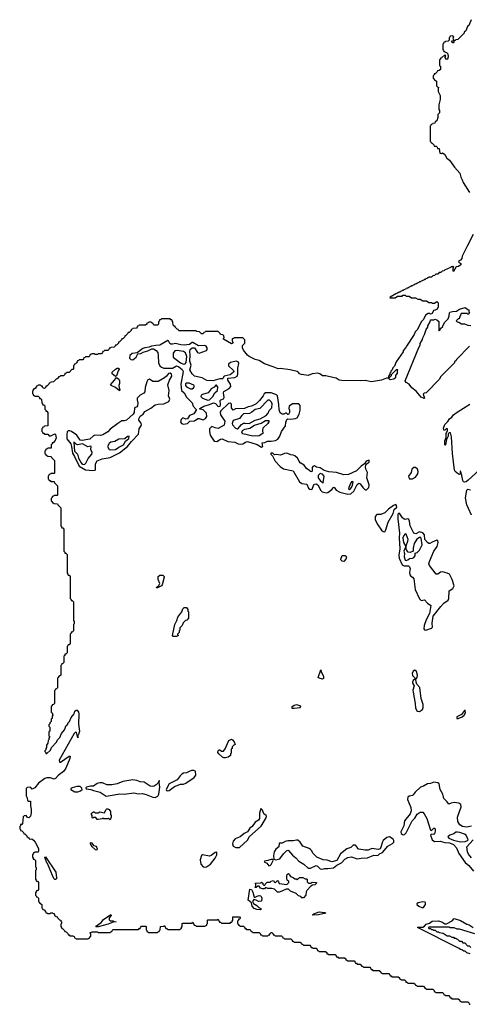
# Model space of a CAD drawing. Extents: x 2886962 to 3052311, y 540590 to 918621.
# Tile 133 of 164: x 2967110 to 2972806, y 835160 to 847645. Entities that reach past the tile are written whole.
import ezdxf

# ---------------------------------------------------------------- set-up
doc = ezdxf.new("R2010")
doc.units = 0

msp = doc.modelspace()

# ---------------------------------------------------------------- linework, layer by layer
at = {"layer": '0CON20XD'}
for points in [[(2972830, 847645), (2972798, 847572), (2972782, 847558), (2972760, 847505), (2972740, 847485), (2972740, 847475), (2972660, 847395), (2972635, 847390), (2972625, 847380), (2972610, 847380), (2972610, 847355), (2972605, 847350), (2972595, 847350), (2972582, 847365), (2972590, 847375), (2972610, 847380), (2972602, 847415), (2972610, 847425), (2972595, 847440), (2972562, 847438), (2972560, 847425), (2972550, 847415), (2972550, 847385), (2972538, 847372), (2972505, 847370), (2972498, 847362), (2972482, 847358), (2972480, 847345), (2972470, 847335), (2972470, 847265), (2972480, 847255), (2972482, 847242), (2972515, 847230), (2972535, 847210), (2972540, 847175), (2972528, 847145), (2972515, 847140), (2972500, 847165), (2972500, 847175), (2972510, 847185), (2972495, 847200), (2972455, 847160), (2972442, 847158), (2972440, 847145), (2972430, 847135), (2972430, 847065), (2972440, 847055), (2972440, 847015), (2972425, 847000), (2972402, 846998), (2972400, 846985), (2972375, 846960), (2972362, 846958), (2972360, 846945), (2972350, 846935), (2972350, 846905), (2972360, 846895), (2972362, 846882), (2972375, 846880), (2972390, 846865), (2972390, 846805), (2972402, 846792), (2972420, 846785), (2972410, 846775), (2972410, 846735), (2972438, 846685), (2972436, 846635), (2972418, 846565), (2972418, 846508), (2972428, 846495), (2972430, 846465), (2972408, 846442), (2972407, 846405), (2972395, 846362), (2972372, 846348), (2972368, 846332), (2972345, 846330), (2972338, 846322), (2972322, 846318), (2972320, 846305), (2972310, 846295), (2972310, 846105), (2972320, 846095), (2972322, 846082), (2972335, 846080), (2972358, 846058), (2972362, 846042), (2972385, 846040), (2972398, 846028), (2972402, 846012), (2972425, 846010), (2972432, 845952), (2972455, 845950), (2972465, 845958), (2972495, 845937), (2972521, 845891), (2972556, 845865), (2972618, 845775), (2972685, 845700), (2972697, 845647), (2972717, 845615), (2972729, 845579), (2972810, 845455)], [(2972855, 844920), (2972777, 844773), (2972716, 844645), (2972710, 844615), (2972693, 844597), (2972670, 844585), (2972672, 844572), (2972700, 844555), (2972700, 844535), (2972670, 844515), (2972640, 844510), (2972605, 844450), (2972600, 844455), (2972600, 844495), (2972610, 844505), (2972595, 844520), (2972588, 844512), (2972575, 844510), (2972568, 844502), (2972492, 844468), (2972485, 844460), (2972462, 844458), (2972445, 844440), (2972422, 844438), (2972405, 844420), (2972382, 844418), (2972365, 844400), (2972342, 844398), (2972325, 844380), (2972295, 844380), (2972288, 844372), (2972275, 844370), (2972268, 844362), (2972255, 844360), (2972248, 844352), (2972235, 844350), (2972228, 844342), (2972215, 844340), (2972208, 844332), (2972195, 844330), (2972188, 844322), (2972175, 844320), (2972168, 844312), (2972155, 844310), (2972148, 844302), (2972135, 844300), (2972128, 844292), (2972115, 844290), (2972108, 844282), (2972095, 844280), (2972088, 844272), (2972075, 844270), (2972068, 844262), (2972055, 844260), (2972048, 844252), (2972035, 844250), (2972028, 844242), (2972015, 844240), (2972008, 844232), (2971995, 844230), (2971988, 844222), (2971975, 844220), (2971968, 844212), (2971955, 844210), (2971948, 844202), (2971935, 844200), (2971928, 844192), (2971915, 844190), (2971908, 844182), (2971895, 844180), (2971888, 844172), (2971875, 844170), (2971802, 844128), (2971800, 844120), (2971865, 844120), (2971895, 844140), (2971955, 844140), (2971965, 844150), (2971995, 844150), (2972005, 844140), (2972045, 844140), (2972075, 844120), (2972125, 844120), (2972155, 844100), (2972185, 844100), (2972215, 844080), (2972265, 844080), (2972295, 844060), (2972325, 844060), (2972335, 844050), (2972365, 844050), (2972395, 844070), (2972410, 844055), (2972410, 844005), (2972398, 843975), (2972375, 843962), (2972352, 843958), (2972335, 843920), (2972315, 843913), (2972305, 843920), (2972285, 843920), (2972252, 843898), (2972227, 843845), (2972202, 843818), (2972145, 843712), (2972120, 843685), (2972107, 843655), (2972008, 843505), (2972007, 843495), (2971968, 843445), (2971966, 843434), (2971880, 843305), (2971857, 843253), (2971838, 843232), (2971830, 843205), (2971812, 843188), (2971810, 843175), (2971800, 843165), (2971800, 843145), (2971780, 843125), (2971782, 843112), (2971795, 843110), (2971818, 843132), (2971822, 843148), (2971882, 843208), (2971895, 843210), (2971900, 843205), (2971890, 843195), (2971890, 843165), (2971870, 843135), (2971870, 843105), (2971850, 843085), (2971805, 843080), (2971790, 843085), (2971785, 843100), (2971755, 843100), (2971695, 843076), (2971565, 843052), (2971485, 843071), (2971425, 843066), (2971185, 843068), (2971158, 843075), (2971120, 843100), (2971075, 843109), (2970988, 843128), (2970945, 843131), (2970914, 843154), (2970885, 843164), (2970816, 843154), (2970765, 843134), (2970680, 843145), (2970650, 843155), (2970648, 843168), (2970625, 843182), (2970535, 843204), (2970415, 843222), (2970385, 843217), (2970323, 843244), (2970210, 843280), (2970142, 843322), (2970095, 843335), (2970015, 843374), (2969995, 843392), (2969946, 843455), (2969933, 843485), (2969932, 843515), (2969960, 843545), (2969960, 843585), (2969935, 843610), (2969825, 843610), (2969818, 843602), (2969802, 843598), (2969800, 843575), (2969813, 843547), (2969795, 843536), (2969690, 843595), (2969690, 843605), (2969700, 843615), (2969698, 843638), (2969685, 843650), (2969652, 843652), (2969648, 843668), (2969625, 843690), (2969465, 843690), (2969458, 843682), (2969442, 843678), (2969435, 843660), (2969415, 843660), (2969388, 843688), (2969353, 843693), (2969345, 843700), (2969125, 843700), (2969118, 843718), (2969105, 843720), (2969080, 843745), (2969078, 843758)], [(2972235, 842840), (2972195, 842858), (2972133, 842933), (2972077, 842977), (2972043, 843023), (2972007, 843045), (2971994, 843065), (2972165, 843490), (2972182, 843518), (2972185, 843540), (2972212, 843588), (2972215, 843610), (2972240, 843655), (2972260, 843715), (2972280, 843745), (2972280, 843765), (2972310, 843815), (2972315, 843840), (2972355, 843840), (2972375, 843848), (2972395, 843840), (2972418, 843818), (2972420, 843705), (2972425, 843700), (2972438, 843712), (2972442, 843728), (2972470, 843755), (2972470, 843765), (2972495, 843810), (2972538, 843852), (2972552, 843888), (2972554, 843926), (2972560, 843935), (2972594, 843946), (2972645, 843950), (2972680, 843975), (2972755, 843997), (2972785, 843970), (2972798, 843968), (2972800, 843935), (2972808, 843922), (2972795, 843910), (2972785, 843910), (2972775, 843920), (2972702, 843918), (2972690, 843885), (2972680, 843875), (2972678, 843852), (2972665, 843850), (2972652, 843838), (2972640, 843825), (2972652, 843812), (2972675, 843810), (2972705, 843790), (2972745, 843788), (2972785, 843770), (2972825, 843768)], [(2969078, 843758), (2969065, 843760), (2969052, 843772), (2969050, 843815), (2969040, 843825), (2969038, 843838), (2969025, 843840), (2969015, 843850), (2968905, 843850), (2968898, 843842), (2968882, 843838), (2968880, 843825), (2968870, 843815), (2968870, 843785), (2968855, 843770), (2968815, 843770), (2968800, 843785), (2968798, 843798), (2968785, 843800), (2968775, 843810), (2968745, 843810), (2968738, 843802), (2968722, 843798), (2968720, 843785), (2968705, 843770), (2968625, 843770), (2968618, 843762), (2968602, 843758), (2968600, 843745), (2968588, 843732), (2968545, 843730), (2968538, 843722), (2968522, 843718), (2968520, 843705), (2968508, 843692), (2968495, 843680), (2968482, 843678), (2968480, 843665), (2968468, 843652), (2968455, 843640), (2968442, 843638), (2968440, 843625), (2968428, 843612), (2968415, 843600), (2968402, 843598), (2968400, 843585), (2968375, 843560), (2968362, 843558), (2968360, 843545), (2968335, 843520), (2968322, 843518), (2968320, 843505), (2968308, 843492), (2968265, 843490), (2968258, 843482), (2968242, 843478), (2968240, 843465), (2968228, 843452), (2968185, 843450), (2968178, 843442), (2968162, 843438), (2968160, 843425), (2968145, 843410), (2968105, 843410), (2968095, 843400), (2968065, 843400), (2968055, 843410), (2968025, 843410), (2968018, 843402), (2968002, 843398), (2968000, 843385), (2967988, 843372), (2967945, 843370), (2967938, 843362), (2967922, 843358), (2967920, 843345), (2967908, 843332), (2967865, 843330), (2967858, 843322), (2967842, 843318), (2967840, 843305), (2967828, 843292), (2967815, 843280), (2967802, 843278), (2967800, 843265), (2967790, 843255), (2967790, 843215), (2967785, 843210), (2967772, 843208), (2967738, 843172), (2967705, 843170), (2967698, 843162), (2967682, 843158), (2967680, 843145), (2967665, 843130), (2967625, 843130), (2967618, 843122), (2967602, 843118), (2967600, 843105), (2967585, 843090), (2967572, 843088), (2967538, 843052), (2967505, 843050), (2967498, 843042), (2967482, 843038), (2967480, 843025), (2967455, 843000), (2967442, 842998), (2967440, 842985), (2967425, 842970), (2967412, 842972), (2967400, 842985), (2967398, 842998), (2967385, 843000), (2967375, 843010), (2967345, 843010), (2967338, 843002), (2967322, 842998), (2967320, 842985), (2967308, 842972), (2967295, 842960), (2967282, 842958), (2967280, 842945), (2967270, 842935), (2967270, 842905), (2967280, 842895), (2967282, 842882), (2967295, 842880), (2967305, 842870), (2967345, 842870), (2967360, 842855), (2967362, 842842), (2967375, 842840), (2967388, 842828), (2967390, 842785), (2967400, 842775), (2967402, 842762), (2967415, 842760), (2967427, 842747), (2967430, 842705), (2967440, 842695), (2967442, 842682), (2967455, 842680), (2967468, 842665), (2967467, 842493), (2967425, 842490), (2967418, 842482), (2967402, 842478), (2967400, 842465), (2967390, 842455), (2967390, 842425), (2967400, 842415), (2967402, 842402), (2967415, 842400), (2967425, 842390), (2967465, 842390), (2967485, 842370), (2967505, 842368), (2967555, 842393), (2967565, 842387), (2967571, 842345), (2967558, 842308), (2967535, 842280), (2967522, 842278), (2967520, 842265), (2967510, 842255), (2967508, 842212), (2967465, 842210), (2967458, 842202), (2967442, 842198), (2967440, 842185), (2967430, 842175), (2967430, 842145), (2967440, 842135), (2967442, 842122), (2967455, 842120), (2967465, 842110), (2967508, 842108), (2967512, 842092), (2967550, 842055), (2967550, 841895), (2967545, 841890), (2967505, 841890), (2967498, 841882), (2967482, 841878), (2967480, 841865), (2967470, 841855), (2967470, 841825), (2967480, 841815), (2967482, 841802), (2967495, 841800), (2967505, 841790), (2967548, 841788), (2967552, 841772), (2967590, 841735), (2967590, 841615), (2967585, 841610), (2967545, 841610), (2967538, 841602), (2967522, 841598), (2967520, 841585), (2967510, 841575), (2967510, 841545), (2967520, 841535), (2967522, 841522), (2967535, 841520), (2967545, 841510), (2967588, 841508), (2967592, 841492), (2967630, 841455), (2967630, 841225), (2967640, 841215), (2967642, 841202), (2967655, 841200), (2967670, 841185), (2967670, 840905), (2967680, 840895), (2967682, 840882), (2967695, 840880), (2967710, 840865), (2967710, 840625), (2967720, 840615), (2967722, 840602), (2967735, 840600), (2967750, 840585), (2967750, 840305), (2967760, 840295), (2967762, 840282), (2967775, 840280), (2967790, 840265), (2967790, 840025), (2967800, 840015), (2967800, 839985), (2967790, 839975), (2967790, 839895), (2967775, 839880), (2967762, 839878), (2967760, 839865), (2967750, 839855), (2967750, 839735), (2967735, 839720), (2967722, 839718), (2967720, 839705), (2967710, 839695), (2967710, 839615), (2967695, 839600), (2967682, 839598), (2967680, 839585), (2967670, 839575), (2967670, 839495), (2967655, 839480), (2967642, 839478), (2967640, 839465), (2967630, 839455), (2967630, 839335), (2967615, 839320), (2967602, 839318), (2967600, 839305), (2967590, 839295), (2967590, 839175), (2967575, 839160), (2967562, 839158), (2967560, 839145), (2967550, 839135), (2967550, 838975), (2967538, 838962), (2967522, 838958), (2967520, 838945), (2967510, 838935), (2967510, 838865), (2967520, 838855), (2967530, 838825), (2967520, 838815), (2967520, 838785), (2967510, 838775), (2967510, 838745), (2967492, 838728), (2967490, 838715), (2967480, 838705), (2967480, 838685), (2967490, 838675), (2967490, 838625), (2967480, 838615), (2967480, 838565), (2967490, 838555), (2967480, 838535), (2967480, 838515), (2967470, 838505), (2967467, 838473), (2967450, 838445), (2967450, 838415), (2967440, 838405), (2967440, 838385), (2967430, 838375), (2967430, 838365), (2967440, 838355), (2967442, 838342), (2967455, 838340), (2967498, 838382), (2967512, 838418), (2967578, 838482), (2967590, 838515), (2967618, 838542), (2967640, 838595), (2967678, 838642), (2967700, 838695), (2967718, 838712), (2967720, 838725), (2967728, 838732), (2967740, 838745), (2967760, 838795), (2967798, 838842), (2967810, 838875), (2967825, 838890), (2967838, 838888), (2967856, 838866), (2967859, 838845), (2967854, 838714), (2967866, 838625), (2967855, 838580), (2967848, 838572), (2967845, 838540), (2967830, 838605), (2967815, 838610), (2967800, 838595), (2967610, 838255), (2967612, 838232), (2967625, 838230), (2967735, 838308), (2967748, 838308), (2967746, 838275), (2967695, 838154), (2967665, 838111), (2967599, 838061), (2967565, 838023), (2967545, 838014), (2967500, 838030), (2967455, 838030), (2967427, 838023), (2967346, 837964), (2967303, 837907), (2967268, 837888), (2967245, 837913), (2967205, 837910), (2967190, 837895), (2967190, 837805), (2967205, 837780), (2967208, 837745), (2967217, 837737), (2967246, 837736), (2967246, 837676), (2967256, 837635), (2967255, 837590), (2967246, 837545), (2967225, 837524), (2967207, 837527), (2967202, 837542), (2967192, 837552), (2967165, 837550), (2967152, 837538), (2967147, 837453), (2967135, 837440), (2967122, 837438), (2967120, 837425), (2967110, 837415), (2967110, 837385), (2967120, 837375), (2967122, 837362), (2967138, 837358), (2967158, 837338), (2967162, 837322), (2967175, 837320), (2967200, 837295), (2967202, 837282), (2967215, 837280), (2967230, 837265), (2967232, 837252), (2967265, 837258), (2967285, 837240), (2967306, 837215), (2967347, 837135), (2967350, 837105), (2967345, 837090), (2967305, 837090), (2967295, 837080), (2967282, 837078), (2967280, 837065), (2967270, 837055), (2967270, 837025), (2967280, 837015), (2967282, 837002), (2967295, 837000), (2967310, 836985), (2967310, 836905), (2967320, 836895), (2967320, 836865), (2967310, 836855), (2967310, 836745), (2967320, 836735), (2967322, 836722), (2967335, 836720), (2967350, 836705), (2967350, 836615), (2967335, 836600), (2967322, 836598), (2967320, 836585), (2967310, 836575), (2967310, 836545), (2967320, 836535), (2967322, 836522), (2967335, 836520), (2967350, 836505), (2967350, 836465), (2967360, 836455), (2967362, 836442), (2967375, 836440), (2967390, 836425), (2967390, 836385), (2967400, 836375), (2967402, 836362), (2967418, 836358), (2967438, 836338), (2967442, 836322), (2967455, 836320), (2967465, 836310), (2967495, 836310), (2967505, 836320), (2967525, 836320), (2967535, 836310), (2967545, 836310), (2967552, 836292), (2967572, 836272), (2967585, 836270), (2967592, 836252), (2967612, 836232), (2967630, 836225), (2967630, 836215), (2967640, 836205), (2967640, 836185), (2967630, 836175), (2967630, 836145), (2967640, 836135), (2967640, 836125), (2967658, 836118), (2967678, 836098), (2967682, 836082), (2967698, 836078), (2967718, 836058), (2967722, 836042), (2967735, 836040), (2967745, 836030), (2967785, 836030), (2967798, 836018), (2967802, 836002), (2967815, 836000), (2967825, 835990), (2967975, 835990), (2967985, 836000), (2967998, 836002), (2968000, 836015), (2968010, 836025), (2968010, 836055), (2968000, 836065), (2968005, 836070), (2968027, 836077), (2968098, 836078)], [(2969185, 842516), (2969235, 842525), (2969267, 842553), (2969323, 842557), (2969365, 842587), (2969385, 842588), (2969435, 842570), (2969465, 842586), (2969481, 842615), (2969477, 842657), (2969435, 842699), (2969390, 842705), (2969392, 842715), (2969442, 842745), (2969515, 842764), (2969565, 842787), (2969589, 842779), (2969625, 842739), (2969648, 842745), (2969655, 842765), (2969649, 842815), (2969658, 842825), (2969692, 842838), (2969702, 842855), (2969691, 842915), (2969695, 842931), (2969765, 842968), (2969783, 842995), (2969782, 843022), (2969747, 843075), (2969745, 843100), (2969835, 843107), (2969864, 843125), (2969875, 843150), (2969873, 843225), (2969886, 843285), (2969879, 843305), (2969853, 843313), (2969782, 843298), (2969754, 843276), (2969755, 843255), (2969819, 843195), (2969824, 843185), (2969820, 843175), (2969778, 843142), (2969701, 843125), (2969685, 843097), (2969677, 843093), (2969645, 843091), (2969555, 843066), (2969480, 843070), (2969423, 843103), (2969325, 843124), (2969295, 843155), (2969266, 843205), (2969280, 843265), (2969266, 843315), (2969270, 843395), (2969264, 843436), (2969269, 843461), (2969295, 843484), (2969324, 843484), (2969363, 843423), (2969385, 843415), (2969475, 843452), (2969485, 843465), (2969485, 843485), (2969471, 843505), (2969455, 843513), (2969375, 843511), (2969305, 843550), (2969295, 843550), (2969263, 843527), (2969195, 843516), (2969153, 843523), (2969085, 843538), (2969045, 843529), (2969025, 843531), (2969010, 843540), (2968995, 843574), (2968985, 843579), (2968885, 843519), (2968835, 843515), (2968780, 843505), (2968748, 843492), (2968695, 843486), (2968671, 843475), (2968599, 843421), (2968535, 843414), (2968507, 843385), (2968499, 843355), (2968517, 843335), (2968545, 843334), (2968585, 843365), (2968605, 843407), (2968645, 843414), (2968672, 843428), (2968733, 843445), (2968785, 843472), (2968805, 843472), (2968839, 843449), (2968860, 843425), (2968866, 843386), (2968868, 843295), (2968885, 843258), (2968905, 843237), (2968935, 843226), (2969045, 843227), (2969095, 843257), (2969124, 843245), (2969170, 843210), (2969181, 843185), (2969150, 843025), (2969158, 842945), (2969195, 842912), (2969225, 842859), (2969295, 842788), (2969308, 842745), (2969344, 842704), (2969344, 842695), (2969315, 842646), (2969263, 842627), (2969235, 842583), (2969215, 842578), (2969175, 842595), (2969155, 842575), (2969147, 842545), (2969158, 842525), (2969185, 842516)], [(2972810, 843505), (2972642, 843338), (2972640, 843325), (2972620, 843305), (2972620, 843295), (2972442, 843118), (2972430, 843085), (2972258, 842912), (2972235, 842910), (2972222, 842898), (2972240, 842845), (2972235, 842840)], [(2969185, 843279), (2969205, 843280), (2969220, 843300), (2969226, 843375), (2969210, 843420), (2969185, 843436), (2969105, 843452), (2969075, 843445), (2969054, 843415), (2969056, 843365), (2969145, 843295), (2969185, 843279)], [(2968035, 841929), (2968065, 841934), (2968070, 841945), (2968071, 842015), (2968090, 842050), (2968153, 842077), (2968255, 842095), (2968375, 842154), (2968474, 842235), (2968525, 842298), (2968615, 842390), (2968622, 842455), (2968652, 842505), (2968648, 842528), (2968621, 842565), (2968620, 842585), (2968635, 842619), (2968675, 842644), (2968694, 842676), (2968771, 842719), (2968825, 842760), (2968865, 842770), (2968935, 842772), (2969000, 842805), (2969011, 842835), (2968996, 842875), (2969002, 842945), (2968988, 843015), (2969006, 843074), (2969036, 843125), (2969032, 843152), (2969015, 843165), (2968995, 843157), (2968971, 843125), (2968945, 843103), (2968862, 843058), (2968795, 843058), (2968755, 843085), (2968735, 843077), (2968720, 843055), (2968700, 842980), (2968696, 842925), (2968681, 842909), (2968635, 842885), (2968598, 842845), (2968596, 842825), (2968606, 842785), (2968602, 842748), (2968595, 842738), (2968565, 842724), (2968561, 842665), (2968549, 842641), (2968462, 842568), (2968435, 842559), (2968402, 842558), (2968351, 842525), (2968255, 842452), (2968225, 842420), (2968165, 842379), (2968135, 842371), (2968062, 842378), (2968045, 842369), (2968000, 842325), (2967947, 842317), (2967905, 842309), (2967875, 842313), (2967835, 842375), (2967765, 842425), (2967745, 842432), (2967725, 842430), (2967713, 842417), (2967706, 842384), (2967708, 842329), (2967756, 842266), (2967766, 842235), (2967778, 842148), (2967805, 842105), (2967863, 841983), (2967945, 841936), (2968035, 841929)], [(2968325, 843120), (2968280, 843155), (2968283, 843175), (2968325, 843214), (2968345, 843226), (2968365, 843227), (2968371, 843215), (2968357, 843193), (2968335, 843130), (2968325, 843120)], [(2968375, 842940), (2968325, 842980), (2968270, 843005), (2968260, 843015), (2968312, 843075), (2968335, 843110), (2968367, 843085), (2968376, 843066), (2968376, 843034), (2968367, 843005), (2968368, 842978), (2968380, 842955), (2968375, 842940)], [(2969275, 842964), (2969295, 842964), (2969312, 842975), (2969324, 842995), (2969315, 843010), (2969255, 843036), (2969225, 843035), (2969212, 843028), (2969211, 843005), (2969225, 842989), (2969275, 842964)], [(2969495, 842822), (2969515, 842824), (2969557, 842865), (2969583, 842915), (2969617, 842945), (2969620, 842985), (2969605, 843011), (2969595, 843012), (2969572, 842985), (2969535, 842964), (2969497, 842913), (2969426, 842894), (2969408, 842882), (2969406, 842865), (2969425, 842846), (2969495, 842822)], [(2970175, 842223), (2970190, 842235), (2970182, 842278), (2970215, 842282), (2970250, 842300), (2970295, 842299), (2970351, 842309), (2970382, 842328), (2970405, 842364), (2970427, 842423), (2970476, 842495), (2970481, 842539), (2970495, 842574), (2970506, 842584), (2970545, 842580), (2970605, 842587), (2970624, 842596), (2970651, 842645), (2970661, 842695), (2970661, 842755), (2970647, 842775), (2970565, 842776), (2970525, 842745), (2970520, 842715), (2970528, 842695), (2970529, 842665), (2970515, 842637), (2970505, 842637), (2970485, 842658), (2970455, 842642), (2970433, 842643), (2970409, 842659), (2970396, 842696), (2970392, 842765), (2970374, 842874), (2970365, 842890), (2970295, 842915), (2970225, 842913), (2970209, 842901), (2970195, 842876), (2970148, 842815), (2970105, 842773), (2970045, 842743), (2970005, 842738), (2969956, 842714), (2969845, 842710), (2969815, 842692), (2969794, 842725), (2969795, 842765), (2969790, 842775), (2969775, 842782), (2969755, 842779), (2969659, 842685), (2969649, 842665), (2969655, 842635), (2969709, 842555), (2969701, 842505), (2969625, 842463), (2969585, 842469), (2969545, 842488), (2969515, 842457), (2969513, 842425), (2969524, 842375), (2969575, 842299), (2969606, 842295), (2969655, 842325), (2969675, 842329), (2969745, 842298), (2969835, 842286), (2969878, 842268), (2969905, 842264), (2969935, 842266), (2969970, 842290), (2969995, 842296), (2970119, 842259), (2970175, 842223)], [(2969865, 842455), (2969875, 842458), (2969919, 842511), (2969943, 842527), (2969965, 842531), (2970015, 842523), (2970095, 842567), (2970155, 842583), (2970232, 842625), (2970258, 842655), (2970272, 842688), (2970306, 842725), (2970307, 842775), (2970300, 842795), (2970275, 842819), (2970255, 842819), (2970153, 842717), (2970095, 842703), (2970052, 842668), (2970019, 842651), (2969944, 842646), (2969922, 842628), (2969895, 842587), (2969815, 842561), (2969801, 842525), (2969805, 842507), (2969844, 842465), (2969865, 842455)], [(2973365, 842332), (2972793, 841807), (2972765, 841783), (2972745, 841780), (2972734, 841785), (2972725, 841802), (2972713, 841865), (2972695, 841920), (2972690, 841920), (2972690, 841885), (2972685, 841880), (2972667, 841883), (2972626, 841915), (2972619, 841935), (2972593, 842145), (2972582, 842355), (2972568, 842408), (2972552, 842408), (2972538, 842392), (2972537, 842365), (2972518, 842322), (2972506, 842255), (2972495, 842250), (2972494, 842306), (2972512, 842348), (2972514, 842396), (2972530, 842435), (2972530, 842455), (2972515, 842460), (2972495, 842440), (2972485, 842440), (2972480, 842465), (2972495, 842510), (2972532, 842548), (2972556, 842584), (2972584, 842606), (2972605, 842636), (2972652, 842668), (2972812, 842768)], [(2970065, 842364), (2969935, 842394), (2969923, 842405), (2969933, 842435), (2969963, 842453), (2970026, 842464), (2970085, 842504), (2970170, 842530), (2970225, 842564), (2970265, 842561), (2970266, 842545), (2970255, 842525), (2970191, 842465), (2970185, 842435), (2970191, 842399), (2970145, 842370), (2970125, 842364), (2970095, 842369), (2970065, 842364)], [(2968265, 842189), (2968325, 842195), (2968365, 842225), (2968425, 842256), (2968449, 842301), (2968494, 842335), (2968496, 842366), (2968475, 842361), (2968440, 842330), (2968365, 842327), (2968315, 842296), (2968265, 842287), (2968245, 842269), (2968224, 842235), (2968245, 842197), (2968265, 842189)], [(2967915, 842005), (2967935, 842010), (2967949, 842021), (2967979, 842081), (2968022, 842135), (2968026, 842155), (2968009, 842195), (2968015, 842235), (2968005, 842239), (2967975, 842228), (2967905, 842266), (2967844, 842254), (2967824, 842264), (2967805, 842285), (2967795, 842286), (2967805, 842174), (2967842, 842135), (2967855, 842085), (2967887, 842025), (2967895, 842014), (2967915, 842005)], [(2971265, 841627), (2971305, 841632), (2971342, 841665), (2971385, 841751), (2971405, 841766), (2971425, 841761), (2971455, 841713), (2971485, 841683), (2971505, 841683), (2971533, 841715), (2971537, 841745), (2971507, 841835), (2971517, 841905), (2971496, 841945), (2971490, 841975), (2971501, 842009), (2971537, 842035), (2971535, 842059), (2971501, 842045), (2971478, 842012), (2971435, 841985), (2971375, 841925), (2971275, 841878), (2971218, 841872), (2971125, 841905), (2971025, 841910), (2970965, 841930), (2970915, 841962), (2970869, 841969), (2970845, 841988), (2970825, 841980), (2970814, 841965), (2970814, 841925), (2970809, 841911), (2970795, 841914), (2970785, 841926), (2970745, 841952), (2970715, 841998), (2970665, 842026), (2970649, 842045), (2970630, 842085), (2970597, 842115), (2970575, 842125), (2970545, 842128), (2970495, 842149), (2970465, 842145), (2970415, 842122), (2970365, 842130), (2970337, 842127), (2970315, 842150), (2970292, 842148), (2970290, 842135), (2970313, 842113), (2970348, 842048), (2970409, 841979), (2970451, 841951), (2970575, 841925), (2970656, 841785), (2970685, 841765), (2970746, 841755), (2970770, 841705), (2970785, 841691), (2970805, 841688), (2970815, 841693), (2970830, 841740), (2970844, 841756), (2970865, 841761), (2970885, 841746), (2970924, 841675), (2970940, 841660), (2970993, 841647), (2971015, 841651), (2971029, 841661), (2971065, 841687), (2971085, 841713), (2971095, 841716), (2971118, 841678), (2971164, 841654), (2971265, 841627)], [(2970955, 841773), (2970967, 841855), (2970945, 841881), (2970915, 841890), (2970893, 841867), (2970892, 841835), (2970915, 841804), (2970945, 841776), (2970955, 841773)], [(2972065, 841821), (2972085, 841824), (2972125, 841844), (2972155, 841885), (2972157, 841915), (2972151, 841945), (2972125, 841968), (2972103, 841967), (2972079, 841945), (2972068, 841902), (2972035, 841855), (2972038, 841838), (2972050, 841825), (2972065, 841821)], [(2971285, 841689), (2971295, 841693), (2971312, 841715), (2971325, 841744), (2971334, 841784), (2971328, 841788), (2971315, 841783), (2971305, 841771), (2971281, 841715), (2971277, 841695), (2971285, 841689)], [(2972835, 841364), (2972794, 841445), (2972776, 841495), (2972758, 841582), (2972775, 841680), (2972785, 841690), (2972820, 841685)], [(2971735, 841153), (2971750, 841175), (2971779, 841275), (2971841, 841385), (2971853, 841435), (2971887, 841465), (2971885, 841485), (2971875, 841496), (2971845, 841486), (2971782, 841438), (2971737, 841393), (2971685, 841372), (2971635, 841369), (2971612, 841345), (2971612, 841305), (2971645, 841240), (2971695, 841174), (2971715, 841157), (2971735, 841153)], [(2972255, 839905), (2972325, 839930), (2972339, 839941), (2972335, 839995), (2972349, 840081), (2972444, 840206), (2972485, 840246), (2972540, 840285), (2972548, 840305), (2972549, 840401), (2972595, 840434), (2972612, 840465), (2972587, 840545), (2972554, 840614), (2972525, 840629), (2972465, 840643), (2972441, 840639), (2972405, 840614), (2972385, 840615), (2972300, 840725), (2972295, 840745), (2972302, 840775), (2972356, 840904), (2972397, 840963), (2972412, 841015), (2972407, 841035), (2972395, 841045), (2972335, 841019), (2972305, 841003), (2972292, 841005), (2972277, 841017), (2972244, 841055), (2972239, 841115), (2972218, 841138), (2972175, 841149), (2972130, 841125), (2972102, 841132), (2972055, 841225), (2972047, 841287), (2972038, 841308), (2972025, 841316), (2971995, 841309), (2971982, 841312), (2971959, 841329), (2971925, 841380), (2971915, 841386), (2971901, 841375), (2971902, 841315), (2971922, 841135), (2971916, 841075), (2971925, 840935), (2971915, 840855), (2971917, 840817), (2971955, 840733), (2971982, 840722), (2972035, 840720), (2972049, 840709), (2972058, 840685), (2972050, 840635), (2972053, 840605), (2972065, 840589), (2972088, 840578), (2972101, 840555), (2972119, 840419), (2972175, 840301), (2972195, 840282), (2972237, 840287), (2972276, 840245), (2972319, 840215), (2972302, 840115), (2972261, 840035), (2972235, 839965), (2972231, 839921), (2972239, 839909), (2972255, 839905)], [(2972005, 840789), (2972025, 840794), (2972048, 840811), (2972085, 840816), (2972105, 840825), (2972118, 840845), (2972121, 840879), (2972145, 840891), (2972175, 840920), (2972208, 840985), (2972195, 841071), (2972185, 841082), (2972175, 841081), (2972143, 841057), (2972107, 841005), (2972093, 840945), (2972093, 840905), (2972055, 840889), (2972033, 840893), (2972013, 840913), (2972006, 840935), (2972007, 840975), (2972029, 841031), (2972032, 841055), (2972005, 841121), (2971995, 841125), (2971975, 841105), (2971965, 841075), (2971972, 841015), (2972000, 840965), (2971975, 840907), (2971983, 840875), (2971980, 840835), (2971995, 840793), (2972005, 840789)], [(2971215, 840773), (2971195, 840778), (2971180, 840795), (2971178, 840805), (2971195, 840850), (2971235, 840850), (2971250, 840835), (2971240, 840805), (2971215, 840773)], [(2968845, 840440), (2968842, 840445), (2968871, 840469), (2968884, 840495), (2968864, 840546), (2968863, 840585), (2968885, 840600), (2968925, 840600), (2968940, 840585), (2968940, 840575), (2968915, 840480), (2968905, 840468), (2968855, 840443), (2968845, 840440)], [(2969095, 839823), (2969055, 839823), (2969044, 839835), (2969077, 839975), (2969102, 840025), (2969115, 840067), (2969162, 840138), (2969177, 840175), (2969195, 840190), (2969225, 840190), (2969240, 840165), (2969240, 840145), (2969250, 840135), (2969250, 840055), (2969228, 840032), (2969212, 840028), (2969182, 839998), (2969168, 839962), (2969140, 839935), (2969140, 839905), (2969130, 839895), (2969130, 839875), (2969110, 839855), (2969110, 839845), (2969120, 839835), (2969095, 839823)], [(2970945, 839284), (2970902, 839295), (2970893, 839305), (2970925, 839400), (2970928, 839378), (2970957, 839315), (2970957, 839293), (2970945, 839284)], [(2972175, 838873), (2972213, 838897), (2972222, 838925), (2972222, 838962), (2972197, 839037), (2972178, 839178), (2972141, 839221), (2972133, 839243), (2972127, 839283), (2972145, 839305), (2972148, 839335), (2972135, 839381), (2972115, 839399), (2972094, 839386), (2972081, 839355), (2972085, 839331), (2972110, 839305), (2972118, 839285), (2972094, 839266), (2972084, 839245), (2972085, 839233), (2972108, 839198), (2972092, 839145), (2972093, 839117), (2972120, 838975), (2972124, 838915), (2972145, 838878), (2972175, 838873)], [(2970585, 838915), (2970665, 838925), (2970673, 838935), (2970663, 838945), (2970615, 838958), (2970585, 838951), (2970554, 838925), (2970565, 838917), (2970585, 838915)], [(2972665, 838785), (2972715, 838805), (2972741, 838825), (2972757, 838855), (2972755, 838888), (2972743, 838885), (2972707, 838833), (2972646, 838805), (2972646, 838786), (2972665, 838785)], [(2969715, 838284), (2969695, 838284), (2969677, 838295), (2969631, 838335), (2969621, 838355), (2969624, 838376), (2969635, 838388), (2969645, 838388), (2969665, 838370), (2969690, 838370), (2969711, 838399), (2969758, 838505), (2969795, 838520), (2969807, 838515), (2969825, 838490), (2969840, 838455), (2969822, 838448), (2969800, 838425), (2969800, 838405), (2969790, 838395), (2969790, 838345), (2969780, 838335), (2969780, 838315), (2969750, 838295), (2969715, 838284)], [(2968985, 837865), (2969005, 837873), (2969069, 837921), (2969145, 837952), (2969185, 837953), (2969215, 837963), (2969319, 838035), (2969343, 838065), (2969337, 838117), (2969316, 838126), (2969285, 838123), (2969255, 838113), (2969225, 838095), (2969185, 838089), (2969165, 838079), (2969142, 838058), (2969105, 838007), (2969002, 837955), (2968965, 837885), (2968968, 837869), (2968985, 837865)], [(2968825, 837782), (2968859, 837801), (2968874, 837826), (2968884, 837915), (2968878, 837972), (2968882, 837995), (2968875, 838000), (2968859, 837965), (2968838, 837942), (2968815, 837927), (2968792, 837922), (2968764, 837925), (2968685, 837975), (2968635, 837979), (2968595, 837996), (2968545, 838006), (2968415, 837987), (2968345, 837957), (2968275, 837943), (2968215, 837944), (2968158, 837968), (2968125, 837968), (2968092, 837958), (2968045, 837928), (2968005, 837927), (2967955, 837915), (2967946, 837905), (2967952, 837892), (2968013, 837883), (2968045, 837869), (2968129, 837849), (2968205, 837798), (2968307, 837817), (2968375, 837830), (2968435, 837826), (2968555, 837841), (2968615, 837829), (2968665, 837835), (2968712, 837822), (2968795, 837785), (2968825, 837782)], [(2967845, 837854), (2967880, 837865), (2967902, 837885), (2967899, 837899), (2967875, 837922), (2967835, 837922), (2967774, 837905), (2967758, 837895), (2967758, 837885), (2967807, 837855), (2967845, 837854)], [(2972832, 837418), (2972772, 837408), (2972720, 837415), (2972685, 837435), (2972662, 837478), (2972656, 837535), (2972702, 837665), (2972698, 837695), (2972675, 837709), (2972615, 837718), (2972578, 837712), (2972545, 837698), (2972525, 837728), (2972481, 837771), (2972470, 837825), (2972437, 837885), (2972426, 837956), (2972405, 837969), (2972355, 837976), (2972315, 837960), (2972275, 837955), (2972225, 837927), (2972187, 837914), (2972121, 837849), (2972095, 837815), (2972085, 837808), (2972045, 837800), (2972027, 837785), (2972024, 837755), (2972066, 837655), (2972068, 837615), (2972055, 837575), (2971985, 837485), (2971975, 837425), (2971940, 837345), (2971944, 837325), (2971958, 837312), (2971975, 837309), (2971985, 837314), (2972004, 837335), (2972082, 837485), (2972115, 837520), (2972147, 837573), (2972185, 837597), (2972215, 837595), (2972234, 837575), (2972267, 837515), (2972315, 837370), (2972325, 837366), (2972355, 837392), (2972365, 837392), (2972373, 837383), (2972375, 837355), (2972365, 837320), (2972355, 837312), (2972325, 837316), (2972316, 837305), (2972335, 837244), (2972366, 837225), (2972435, 837230), (2972495, 837212), (2972555, 837209), (2972605, 837185), (2972642, 837145), (2972675, 837072), (2972755, 836960), (2972799, 836919), (2972858, 836848)], [(2968255, 837500), (2968235, 837520), (2968225, 837512), (2968175, 837512), (2968165, 837520), (2968155, 837510), (2968105, 837502), (2968090, 837505), (2968075, 837530), (2968045, 837530), (2968035, 837520), (2968030, 837525), (2968030, 837555), (2968020, 837565), (2968020, 837585), (2968045, 837600), (2968055, 837600), (2968065, 837590), (2968105, 837590), (2968125, 837600), (2968185, 837590), (2968200, 837625), (2968213, 837637), (2968227, 837637), (2968245, 837630), (2968260, 837605), (2968260, 837565), (2968268, 837555), (2968268, 837535), (2968255, 837500)], [(2969847, 837147), (2969895, 837150), (2969995, 837242), (2970023, 837287), (2970171, 837419), (2970231, 837525), (2970236, 837545), (2970232, 837552), (2970203, 837575), (2970185, 837622), (2970165, 837644), (2970147, 837585), (2970147, 837515), (2970136, 837495), (2970095, 837468), (2970057, 837413), (2970027, 837393), (2969995, 837347), (2969955, 837327), (2969901, 837285), (2969841, 837259), (2969813, 837227), (2969806, 837195), (2969815, 837165), (2969847, 837147)], [(2970945, 836875), (2970975, 836883), (2971015, 836880), (2971085, 836892), (2971127, 836923), (2971185, 836953), (2971228, 837002), (2971265, 837022), (2971315, 837028), (2971383, 837003), (2971435, 837015), (2971515, 837017), (2971595, 837052), (2971645, 837049), (2971670, 837070), (2971705, 837087), (2971775, 837166), (2971833, 837197), (2971849, 837215), (2971850, 837235), (2971842, 837252), (2971795, 837282), (2971763, 837275), (2971715, 837238), (2971705, 837220), (2971687, 837153), (2971675, 837132), (2971655, 837121), (2971573, 837137), (2971525, 837116), (2971485, 837115), (2971405, 837126), (2971393, 837133), (2971386, 837154), (2971365, 837178), (2971333, 837177), (2971305, 837148), (2971255, 837130), (2971175, 837066), (2971127, 836983), (2971065, 836968), (2971005, 836989), (2970955, 836993), (2970874, 837025), (2970824, 837075), (2970812, 837105), (2970796, 837125), (2970777, 837137), (2970695, 837165), (2970665, 837215), (2970635, 837241), (2970615, 837242), (2970575, 837231), (2970505, 837234), (2970474, 837226), (2970435, 837205), (2970395, 837203), (2970392, 837158), (2970355, 837128), (2970332, 837095), (2970324, 837044), (2970329, 836999), (2970353, 836993), (2970405, 837005), (2970451, 837069), (2970491, 837105), (2970505, 837114), (2970515, 837111), (2970565, 837052), (2970608, 837018), (2970646, 836976), (2970709, 836939), (2970765, 836887), (2970795, 836888), (2970865, 836919), (2970882, 836912), (2970915, 836878), (2970945, 836875)], [(2972695, 837222), (2972755, 837223), (2972783, 837235), (2972791, 837245), (2972765, 837305), (2972745, 837319), (2972685, 837337), (2972655, 837344), (2972635, 837342), (2972608, 837322), (2972558, 837305), (2972535, 837285), (2972547, 837265), (2972605, 837240), (2972695, 837222)], [(2968085, 837119), (2968094, 837126), (2968083, 837163), (2968055, 837168), (2968027, 837205), (2968002, 837208), (2968002, 837195), (2968025, 837161), (2968065, 837125), (2968085, 837119)], [(2972835, 837018), (2972795, 837064), (2972783, 837095), (2972775, 837155), (2972856, 837244)], [(2967565, 836743), (2967555, 836743), (2967544, 836754), (2967524, 836795), (2967462, 836945), (2967454, 836955), (2967432, 837015), (2967430, 837025), (2967435, 837030), (2967568, 836835), (2967578, 836765), (2967575, 836750), (2967565, 836743)], [(2969455, 836898), (2969475, 836903), (2969525, 836936), (2969587, 837015), (2969606, 837056), (2969608, 837088), (2969585, 837084), (2969535, 837047), (2969515, 837040), (2969426, 837054), (2969412, 837048), (2969398, 836992), (2969406, 836935), (2969435, 836903), (2969455, 836898)], [(2970265, 836916), (2970285, 836922), (2970296, 836934), (2970319, 836985), (2970316, 836996), (2970295, 836998), (2970255, 836982), (2970212, 836975), (2970208, 836965), (2970240, 836950), (2970265, 836916)], [(2970705, 836510), (2970685, 836510), (2970670, 836525), (2970640, 836535), (2970614, 836564), (2970542, 836595), (2970515, 836620), (2970485, 836620), (2970430, 836595), (2970395, 836583), (2970376, 836584), (2970338, 836618), (2970305, 836630), (2970255, 836630), (2970225, 836640), (2970210, 836625), (2970184, 836624), (2970162, 836632), (2970145, 836660), (2970125, 836660), (2970105, 836640), (2970095, 836640), (2970090, 836645), (2970100, 836655), (2970100, 836685), (2970093, 836697), (2970165, 836700), (2970175, 836708), (2970190, 836695), (2970190, 836685), (2970202, 836672), (2970215, 836670), (2970220, 836685), (2970243, 836707), (2970285, 836710), (2970295, 836720), (2970325, 836730), (2970332, 836712), (2970345, 836700), (2970375, 836730), (2970390, 836715), (2970395, 836690), (2970495, 836680), (2970520, 836705), (2970518, 836718), (2970500, 836735), (2970492, 836755), (2970493, 836787), (2970500, 836805), (2970515, 836818), (2970528, 836808), (2970530, 836795), (2970542, 836782), (2970575, 836770), (2970595, 836750), (2970615, 836750), (2970625, 836740), (2970655, 836770), (2970695, 836770), (2970725, 836750), (2970745, 836750), (2970750, 836745), (2970750, 836715), (2970768, 836698), (2970802, 836698), (2970815, 836710), (2970870, 836705), (2970870, 836695), (2970850, 836675), (2970818, 836672), (2970800, 836660), (2970748, 836605), (2970737, 836585), (2970736, 836544), (2970705, 836510)], [(2970155, 836359), (2970115, 836364), (2970082, 836375), (2970053, 836403), (2970048, 836448), (2970005, 836480), (2970025, 836618), (2970047, 836617), (2970065, 836580), (2970080, 836520), (2970092, 836518), (2970118, 836532), (2970145, 836538), (2970162, 836535), (2970170, 836525), (2970176, 836504), (2970174, 836466), (2970135, 836464), (2970105, 836481), (2970075, 836488), (2970058, 836465), (2970070, 836440), (2970112, 836415), (2970138, 836388), (2970166, 836375), (2970170, 836365), (2970165, 836362), (2970155, 836359)], [(2972205, 836387), (2972225, 836389), (2972251, 836425), (2972252, 836445), (2972245, 836455), (2972215, 836460), (2972156, 836445), (2972142, 836435), (2972142, 836425), (2972165, 836405), (2972205, 836387)], [(2968075, 836142), (2968083, 836155), (2968141, 836199), (2968172, 836235), (2968265, 836300), (2968270, 836285), (2968242, 836258), (2968242, 836232), (2968255, 836220), (2968295, 836220), (2968305, 836210), (2968330, 836205), (2968295, 836200), (2968230, 836175), (2968105, 836144), (2968075, 836142)], [(2968098, 836078), (2968105, 836070), (2968255, 836070), (2968265, 836080), (2968278, 836082), (2968280, 836095), (2968295, 836110), (2968615, 836110), (2968625, 836120), (2968638, 836122), (2968640, 836135), (2968655, 836150), (2968705, 836150), (2968710, 836145), (2968710, 836105), (2968720, 836095), (2968722, 836082), (2968735, 836080), (2968745, 836070), (2968855, 836070), (2968865, 836080), (2968878, 836082), (2968880, 836095), (2968890, 836105), (2968892, 836148), (2968935, 836150), (2968945, 836160), (2968962, 836122), (2968975, 836120), (2968985, 836110), (2969135, 836110), (2969160, 836125), (2969160, 836135), (2969170, 836145), (2969170, 836185), (2969175, 836190), (2969295, 836190), (2969305, 836200), (2969322, 836162), (2969335, 836160), (2969345, 836150), (2969455, 836150), (2969480, 836165), (2969480, 836175), (2969490, 836185), (2969490, 836225), (2969495, 836230), (2969615, 836230), (2969625, 836240), (2969642, 836202), (2969655, 836200), (2969665, 836190), (2969775, 836190), (2969785, 836200), (2969798, 836202), (2969800, 836215), (2969810, 836225), (2969812, 836268), (2969895, 836270), (2969907, 836253), (2969895, 836240), (2969882, 836238), (2969880, 836225), (2969870, 836215), (2969870, 836185), (2969880, 836175), (2969882, 836162), (2969895, 836160), (2969905, 836150), (2969945, 836150), (2969960, 836135), (2969962, 836122), (2969975, 836120), (2969985, 836110), (2970025, 836110), (2970040, 836095), (2970042, 836082), (2970055, 836080), (2970065, 836070), (2970145, 836070), (2970158, 836058), (2970162, 836042), (2970175, 836040), (2970185, 836030), (2970255, 836030), (2970265, 836040), (2970278, 836042), (2970280, 836055), (2970295, 836070), (2970305, 836070), (2970320, 836055), (2970322, 836042), (2970335, 836040), (2970345, 836030), (2970425, 836030), (2970440, 836015), (2970442, 836002), (2970455, 836000), (2970465, 835990), (2970545, 835990), (2970560, 835975), (2970562, 835962), (2970575, 835960), (2970585, 835950), (2970665, 835950), (2970680, 835935), (2970682, 835922), (2970695, 835920), (2970705, 835910), (2970785, 835910), (2970800, 835895), (2970802, 835882), (2970815, 835880), (2970825, 835870), (2970865, 835870), (2970880, 835855), (2970882, 835842), (2970895, 835840), (2970905, 835830), (2970985, 835830), (2971000, 835815), (2971002, 835802), (2971015, 835800), (2971025, 835790), (2971105, 835790), (2971120, 835775), (2971122, 835762), (2971135, 835760), (2971145, 835750), (2971225, 835750), (2971240, 835735), (2971242, 835722), (2971255, 835720), (2971265, 835710), (2971345, 835710), (2971360, 835695), (2971362, 835682), (2971375, 835680), (2971385, 835670), (2971425, 835670), (2971440, 835655), (2971442, 835642), (2971455, 835640), (2971465, 835630), (2971545, 835630), (2971560, 835615), (2971562, 835602), (2971575, 835600), (2971585, 835590), (2971665, 835590), (2971680, 835575), (2971685, 835560), (2971695, 835560), (2971705, 835550), (2971785, 835550), (2971800, 835535), (2971802, 835522), (2971815, 835520), (2971825, 835510), (2971905, 835510), (2971920, 835495), (2971922, 835482), (2971935, 835480), (2971945, 835470), (2971985, 835470), (2972000, 835455), (2972002, 835442), (2972015, 835440), (2972025, 835430), (2972105, 835430), (2972120, 835415), (2972122, 835402), (2972135, 835400), (2972145, 835390), (2972225, 835390), (2972240, 835375), (2972245, 835360), (2972255, 835360), (2972265, 835350), (2972345, 835350), (2972360, 835335), (2972362, 835322), (2972375, 835320), (2972385, 835310), (2972465, 835310), (2972480, 835295), (2972485, 835280), (2972495, 835280), (2972505, 835270), (2972545, 835270), (2972560, 835255), (2972562, 835242), (2972575, 835240), (2972585, 835230), (2972665, 835230), (2972680, 835215), (2972685, 835200), (2972695, 835200), (2972705, 835190), (2972785, 835190), (2972798, 835178), (2972802, 835162), (2972815, 835160)], [(2970825, 836290), (2970820, 836295), (2970835, 836306), (2970905, 836333), (2970970, 836325), (2970990, 836315), (2970895, 836294), (2970825, 836290)], [(2972815, 835800), (2972775, 835813), (2972752, 835832), (2972735, 835833), (2972712, 835852), (2972695, 835853), (2972678, 835868), (2972150, 836135), (2972155, 836140), (2972215, 836140), (2972238, 836152), (2972260, 836175), (2972302, 836188), (2972335, 836216), (2972412, 836218), (2972457, 836205), (2972495, 836180), (2972515, 836180), (2972590, 836220), (2972615, 836246), (2972695, 836222), (2972775, 836177), (2972805, 836167), (2972854, 836134)], [(2972875, 836054), (2972682, 836112), (2972653, 836113), (2972615, 836130), (2972565, 836130), (2972555, 836140), (2972295, 836140), (2972290, 836135), (2972292, 836122), (2972315, 836120), (2972325, 836110), (2972345, 836110), (2972355, 836100), (2972375, 836100), (2972395, 836080), (2972415, 836080), (2972425, 836070), (2972475, 836060), (2972525, 836030), (2972555, 836030), (2972585, 836010), (2972605, 836010), (2972615, 836000), (2972635, 836000), (2972645, 835990), (2972658, 835988), (2972682, 835962), (2972705, 835960), (2972725, 835940), (2972748, 835938), (2972782, 835902), (2972805, 835900), (2972825, 835880)]]:
    msp.add_lwpolyline(points, dxfattribs=at)

doc.saveas('drawing.dxf')
